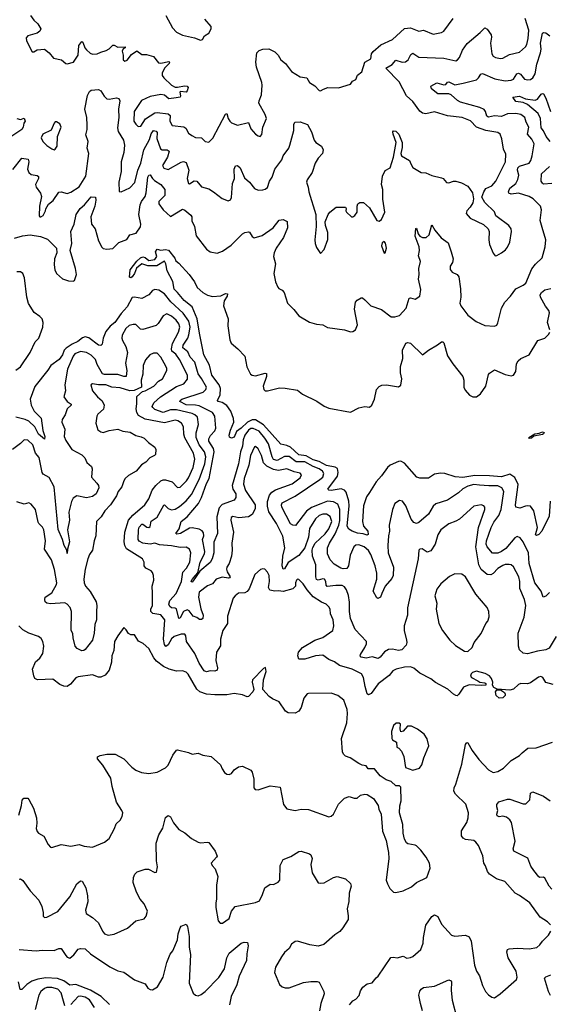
# Model space of a CAD drawing. Extents: x 2199565 to 2323334, y 894172 to 1018966.
# Tile 46 of 256: x 2239818 to 2244233, y 938479 to 946690. Entities that reach past the tile are written whole.
import ezdxf

# ---------------------------------------------------------------- set-up
doc = ezdxf.new("R2010")
doc.units = 0

msp = doc.modelspace()

# ---------------------------------------------------------------- linework, layer by layer
at = {"layer": '0CON10XD'}
for points in [[(2239759.9, 945440.1), (2239835, 945535.5), (2239888.1, 945528.1), (2239895.3, 945505), (2239883.3, 945445), (2239895, 945417.1), (2239915, 945400.4), (2239965, 945392.2), (2239975, 945382.5), (2239973.8, 945365), (2239950, 945315), (2239955.6, 945295), (2239992.7, 945242.7), (2240001.1, 945215), (2239984.2, 945135), (2239980, 945055), (2239985, 945047.5), (2239995, 945046.7), (2240015, 945057.5), (2240033.8, 945095), (2240035.8, 945114.2), (2240057.1, 945152.9), (2240096.2, 945183.8), (2240145, 945251.2), (2240165, 945255.7), (2240215, 945241.4), (2240245, 945250.6), (2240315, 945297.5), (2240370.7, 945385), (2240393.2, 945573.2), (2240379.3, 945619.3), (2240389.1, 945675), (2240368.8, 945731.2), (2240381.9, 945775), (2240381.7, 945811.7), (2240377.8, 945875), (2240362, 945945), (2240383, 946057), (2240398.8, 946091.2), (2240415, 946103.3), (2240475, 946107.5), (2240495, 946096), (2240522, 946052), (2240545, 946030.8), (2240565, 946027.1), (2240625, 946038.8), (2240645, 946032.5), (2240652.5, 946012.5), (2240642.1, 945945), (2240645.4, 945875), (2240632.8, 945787.2), (2240638.3, 945758.3), (2240682.9, 945685), (2240690.7, 945645), (2240687.2, 945582.8), (2240664.2, 945505), (2240663.4, 945425), (2240643.5, 945335), (2240646.7, 945256.7), (2240665, 945253.8), (2240735, 945287.8), (2240776.7, 945333.3), (2240802.9, 945435), (2240827.4, 945495), (2240853.5, 945605), (2240899.2, 945690.8), (2240915, 945737.1), (2240935, 945765.6), (2240955, 945761.8), (2240965, 945750), (2240960.8, 945700.8), (2240993.2, 945613.2), (2241005, 945604.6), (2241047.5, 945605), (2241064.3, 945594.3), (2241049.2, 945545), (2241010, 945475), (2241021, 945451), (2241055, 945441.2), (2241165, 945502.9), (2241185, 945507.5), (2241205, 945500), (2241227.5, 945435), (2241214.7, 945365), (2241224.5, 945324.5), (2241235, 945321.9), (2241273.7, 945346.3), (2241295, 945344.7), (2241335, 945296.9), (2241395, 945279.2), (2241435, 945255.6), (2241505, 945199.4), (2241555, 945178.8), (2241575, 945188.8), (2241582.9, 945207.1), (2241593.2, 945325), (2241607.5, 945365), (2241606.9, 945445), (2241618.1, 945471.9), (2241635, 945473.1), (2241655, 945455.6), (2241691.1, 945371.1), (2241735, 945334.2), (2241775, 945282.9), (2241805, 945269.2), (2241845, 945272), (2241865, 945276), (2241885, 945291.2), (2241901.8, 945345), (2241921.7, 945378.3), (2241945.5, 945445), (2242002, 945522), (2242015, 945553.8), (2242060.9, 945619.1), (2242071.4, 945645), (2242102.5, 945765), (2242103.9, 945816.1), (2242112.5, 945835), (2242155, 945838.8), (2242216.2, 945815), (2242250.8, 945755), (2242272.5, 945685), (2242285.6, 945665.6), (2242333.8, 945635), (2242348, 945605), (2242342, 945575), (2242305, 945534.2), (2242280, 945495), (2242255.3, 945414.7), (2242215.7, 945355), (2242209.2, 945335), (2242223.3, 945295), (2242227.5, 945255), (2242286.1, 945066.1), (2242290, 944965), (2242278.8, 944855), (2242281.2, 944825), (2242291.7, 944791.7), (2242325, 944740), (2242357.5, 944775), (2242386.1, 944856.1), (2242385.9, 944915.9), (2242366.2, 944975), (2242363.3, 945005), (2242390, 945065), (2242404.1, 945085.9), (2242455, 945126.2), (2242535, 945126.7), (2242540, 945115), (2242536.7, 945095), (2242543.3, 945085), (2242585, 945046.7), (2242595, 945046.7), (2242611.7, 945058.3), (2242631.2, 945085), (2242630, 945135), (2242636.4, 945153.6), (2242653.6, 945166.4), (2242683.6, 945166.4), (2242735, 945122.5), (2242795, 945016.7), (2242815, 945011.2), (2242833.3, 945025), (2242861.2, 945085), (2242845.5, 945194.5), (2242844.6, 945275), (2242834.4, 945315), (2242843.6, 945385), (2242865, 945434), (2242905.8, 945455), (2242933.3, 945545), (2242955.4, 945665), (2242931.1, 945735), (2242928.9, 945755), (2242935, 945764.2), (2242955, 945760.5), (2242978.9, 945735), (2243006.7, 945665), (2243007.7, 945625), (2242995.5, 945575), (2243001.4, 945555), (2243067.1, 945515), (2243079.5, 945489.5), (2243095, 945458), (2243165, 945416), (2243205, 945412), (2243255, 945391.5), (2243335, 945372.5), (2243348.6, 945365), (2243375, 945331.4), (2243395, 945329.5), (2243435, 945343.8), (2243455, 945343.1), (2243500.9, 945330.9), (2243552.7, 945302.7), (2243593.3, 945245), (2243600.8, 945195), (2243595.7, 945164.3), (2243573.8, 945126.2), (2243545, 945097.5), (2243541.2, 945075), (2243572.5, 945035), (2243685, 944983.3), (2243724, 944945), (2243730.8, 944925), (2243728, 944855), (2243734, 944815), (2243765, 944742.5), (2243781.7, 944721.7), (2243795, 944722.5), (2243834.1, 944745.9), (2243868.3, 944771.7), (2243885.7, 944794.3), (2243904.2, 944835.8), (2243918, 944925), (2243913.8, 944945), (2243895, 944973.3), (2243797.5, 945045), (2243787.5, 945055), (2243775, 945087.5), (2243695.8, 945165), (2243671.2, 945211.2), (2243686.6, 945253.4), (2243705, 945281.2), (2243755, 945305.8), (2243787.5, 945345), (2243868.5, 945505), (2243869.7, 945569.7), (2243851.4, 945611.4), (2243837.5, 945697.5), (2243822.9, 945735), (2243805, 945750), (2243705, 945766.7), (2243625, 945793.8), (2243575, 945845.5), (2243505.2, 945875.2), (2243385, 945889.4), (2243275, 945922.1), (2243205, 945905.4), (2243175, 945911.8), (2243155, 945927.8), (2243095, 946008.1), (2243041.9, 946055), (2242982.2, 946172.2), (2242871.2, 946285), (2242922.2, 946317.8), (2242955, 946352), (2243005.6, 946335.6), (2243035, 946340), (2243055.6, 946355), (2243080, 946400), (2243095, 946410), (2243145, 946376.7), (2243355, 946370.6), (2243455, 946348.1), (2243468.6, 946355), (2243483.3, 946375), (2243508.9, 946435), (2243549.4, 946490.6), (2243657.7, 946582.3), (2243695, 946622.5), (2243715, 946612.2), (2243747.5, 946565), (2243750.9, 946545), (2243742.7, 946495), (2243752.7, 946405), (2243765, 946387.5), (2243785, 946374.6), (2243825, 946366.5), (2243845, 946368.9), (2243900.9, 946399.1), (2243985, 946419.5), (2244034.4, 946465), (2244046.5, 946483.5), (2244057.6, 946532.4), (2244062.8, 946602.8), (2244031.7, 946701.7)], [(2239908.8, 946725), (2239936.2, 946686.2), (2239970, 946655), (2239994, 946615), (2239987.5, 946595), (2239965, 946577.5), (2239885, 946555.6), (2239871.7, 946538.3), (2239875.6, 946515), (2239923.6, 946423.6), (2239937, 946423), (2239965, 946440), (2240025, 946443.3), (2240063.3, 946415), (2240099.3, 946369.3), (2240165.9, 946355.9), (2240203.3, 946325), (2240215, 946321.9), (2240265.6, 946335), (2240304.7, 946395.3), (2240311.2, 946475), (2240335, 946508.8), (2240345, 946504), (2240362, 946455), (2240375, 946437.8), (2240405, 946412.5), (2240425, 946404.2), (2240465, 946404.4), (2240495, 946420.5), (2240537.7, 946432.3), (2240565, 946447.5), (2240595, 946478), (2240605, 946478.8), (2240635, 946460.8), (2240697.5, 946465), (2240696.2, 946455), (2240681.7, 946448.3), (2240672.5, 946427.5), (2240680.8, 946395), (2240680, 946355), (2240695, 946343.3), (2240715, 946353.3), (2240750.9, 946399.1), (2240795, 946430.8), (2240835, 946400.6), (2240875, 946399.6), (2240933.6, 946383.6), (2240975, 946330.6), (2240995, 946327.5), (2241060.5, 946340.5), (2241065.6, 946335.6), (2241063.5, 946325), (2241024.8, 946285.2), (2241005.6, 946245), (2241007.1, 946225), (2241020, 946205), (2241082.9, 946145), (2241115, 946128.5), (2241135, 946126.4), (2241191.7, 946138.3), (2241215.4, 946135.4), (2241222.9, 946125), (2241215, 946096.2), (2241205.6, 946085), (2241159.7, 946090.3), (2241154.5, 946085), (2241159.1, 946055), (2241154.6, 946045.4), (2241122.1, 946037.9), (2241061.4, 946031.4), (2241025, 946059.6), (2240995, 946065.3), (2240905, 946049.7), (2240833.6, 946016.4), (2240772.1, 945925), (2240770.9, 945845), (2240785, 945819.2), (2240805, 945800), (2240827.4, 945802.6), (2240867.4, 945862.6), (2240945, 945913.1), (2240965, 945916.7), (2241054.6, 945904.6), (2241071.4, 945891.4), (2241070, 945845), (2241087.9, 945807.9), (2241186.6, 945796.6), (2241201.9, 945785), (2241224.2, 945745), (2241252, 945725), (2241285, 945708.9), (2241335, 945704.5), (2241365, 945673.8), (2241395, 945670), (2241427, 945703), (2241535, 945902.5), (2241545, 945907.5), (2241557.1, 945865), (2241569.2, 945845), (2241585, 945830.6), (2241635, 945811.9), (2241725, 945834), (2241745, 945780), (2241785, 945736.2), (2241805, 945721.2), (2241822.5, 945717.5), (2241837.7, 945732.3), (2241845.8, 945795), (2241874.3, 945865.7), (2241865, 945898.8), (2241812.2, 945995), (2241813.5, 946015), (2241833.6, 946065), (2241840, 946145), (2241837.3, 946167.3), (2241791.9, 946295), (2241787.5, 946335), (2241793.8, 946415), (2241815, 946433.8), (2241844.3, 946445.7), (2241895, 946446.2), (2241945, 946421.2), (2241974, 946395), (2241995.8, 946355.8), (2242034.5, 946324.5), (2242085, 946257.5), (2242155, 946213.9), (2242211.2, 946205), (2242235, 946167.1), (2242278.6, 946138.6), (2242315, 946098.8), (2242325, 946096.2), (2242351.7, 946111.7), (2242386.1, 946123.9), (2242475, 946121.2), (2242576.4, 946153.6), (2242593.6, 946176.4), (2242619.3, 946190.7), (2242633, 946227), (2242670, 946255), (2242694.4, 946335.6), (2242744, 946365), (2242750, 946405), (2242764, 946426), (2242828.2, 946481.8), (2242925, 946525.9), (2243025, 946617.8), (2243075, 946622.9), (2243145, 946595.3), (2243185, 946603.3), (2243265, 946570), (2243335, 946583.3), (2243355, 946594.2), (2243430.7, 946699.3)], [(2241036.7, 946725), (2241092.4, 946622.4), (2241125, 946586), (2241175, 946560), (2241275, 946540), (2241325, 946520), (2241342.5, 946525), (2241360, 946555), (2241395, 946577.5), (2241413.3, 946615), (2241413.3, 946635), (2241362.5, 946695)], [(2243415.5, 944755.5), (2243430.4, 944695), (2243424.7, 944665.3), (2243407.5, 944635), (2243406.7, 944606.7), (2243424, 944585), (2243465, 944564), (2243478.6, 944545), (2243492.5, 944445), (2243494.4, 944375), (2243488.1, 944325), (2243494.4, 944305), (2243553.3, 944225), (2243622.6, 944172.6), (2243695, 944140.8), (2243776.1, 944133.9), (2243795, 944142.5), (2243805, 944162.5), (2243835.6, 944285), (2243862.9, 944335), (2243910, 944385), (2243955, 944447.1), (2244015, 944475.6), (2244037.1, 944492.9), (2244086.7, 944613.3), (2244117.7, 944652.3), (2244173.8, 944705), (2244199.2, 944795), (2244204.4, 944855), (2244173.3, 944956.7), (2244155.6, 945015), (2244168, 945105), (2244158.8, 945135), (2244098.6, 945195), (2244065.8, 945215), (2243975, 945242.4), (2243915, 945236), (2243895, 945244.7), (2243891.7, 945255), (2243904.9, 945285.1), (2243952.9, 945325), (2243971.2, 945358.8), (2243978.9, 945395), (2243968.4, 945435), (2243969.6, 945455), (2243985, 945467.5), (2244064.4, 945495), (2244079.2, 945515), (2244091.1, 945555), (2244105.5, 945655), (2244088.2, 945695), (2244050.7, 945735), (2244063.1, 945795), (2244041.1, 945835), (2244028.9, 945875), (2243995, 945899.7), (2243955, 945907.1), (2243885.2, 945904.8), (2243835, 945884), (2243775, 945887.3), (2243725, 945876.9), (2243711.9, 945885), (2243701.8, 945925), (2243690.8, 945940.8), (2243655, 945957.5), (2243493.1, 946003.1), (2243466.6, 946016.6), (2243415, 946064.4), (2243395, 946071.8), (2243305, 946073.1), (2243250.6, 946115), (2243244.5, 946135.5), (2243295, 946163.6), (2243353.3, 946146.7), (2243369.1, 946150.9), (2243385, 946170), (2243395, 946172), (2243445, 946147.8), (2243515, 946160), (2243625, 946190), (2243642.5, 946205), (2243662.8, 946237.2), (2243675, 946242.9), (2243777.8, 946197.8), (2243865, 946181.2), (2243914, 946186), (2243935, 946194.5), (2243962.4, 946237.6), (2243975, 946244.5), (2243992.5, 946235), (2244025, 946194.5), (2244055, 946187.9), (2244075, 946192.1), (2244095, 946205.5), (2244115, 946237.5), (2244129.4, 946320.6), (2244158.7, 946415), (2244164.7, 946445), (2244159.2, 946495), (2244175, 946578.8), (2244185, 946584.2), (2244205, 946580), (2244236, 946555)], [(2244240.5, 945675), (2244205.8, 945715), (2244185, 945762.7), (2244165, 945788), (2244160.3, 945865), (2244139.1, 945909.1), (2244051.8, 945981.8), (2244015, 945998.4), (2243955, 946008.9), (2243930, 946045), (2243985, 946052.4), (2244035, 946030.6), (2244115, 946018.5), (2244135, 946027.1), (2244165, 946068.9), (2244175, 946075.7), (2244183.2, 946073.2), (2244203.8, 946035), (2244242.1, 945925)], [(2239795, 945866.2), (2239825, 945857.5), (2239855, 945870), (2239862.5, 945845), (2239853, 945827), (2239848, 945795), (2239835.8, 945775), (2239745, 945712.9)], [(2240105, 945606.2), (2240115, 945610), (2240130, 945635), (2240133.3, 945715), (2240163.3, 945795), (2240151.7, 945821.7), (2240125, 945838), (2240115, 945838), (2240105, 945828.8), (2240080.6, 945769.4), (2240012.2, 945735), (2239998.6, 945705), (2240010, 945675), (2240045, 945640), (2240085, 945612), (2240105, 945606.2)], [(2244253.1, 945323.1), (2244185, 945320), (2244175, 945326.2), (2244165.8, 945345), (2244167.1, 945405), (2244234.5, 945465)], [(2239775, 944868.9), (2239842.5, 944887.5), (2239905, 944895.8), (2239991.2, 944881.2), (2240049.5, 944859.5), (2240125.6, 944785), (2240126.7, 944745), (2240107.1, 944695), (2240104.5, 944645), (2240110, 944605), (2240125, 944574.2), (2240175, 944530), (2240225, 944512.5), (2240265, 944510), (2240276.2, 944515), (2240292, 944565), (2240284.6, 944615), (2240237.9, 944765), (2240252.9, 944825), (2240244, 944925), (2240272, 944985), (2240290, 945065), (2240321.5, 945115), (2240357.5, 945145), (2240415, 945214.2), (2240450.7, 945210.7), (2240454.3, 945185), (2240443.3, 945135), (2240410, 945045), (2240415.6, 944985), (2240448.5, 944945), (2240476.2, 944846.2), (2240503, 944793), (2240515, 944782.9), (2240545, 944775.7), (2240595, 944781.4), (2240645, 944831.8), (2240712, 944858), (2240735, 944895.6), (2240788.8, 944911.2), (2240826.4, 944963.6), (2240829.1, 944985), (2240811.6, 945065), (2240822.5, 945145), (2240833.1, 945175), (2240863.2, 945215), (2240873.3, 945245), (2240885, 945375.8), (2240895, 945393.1), (2240905, 945395.6), (2240926.5, 945366.5), (2240940.6, 945350.6), (2240994.2, 945315), (2241028, 945275), (2241027.5, 945225), (2240976.7, 945175), (2240979.1, 945155), (2241014.7, 945104.7), (2241075, 945050), (2241175, 945109.4), (2241195, 945101.4), (2241245, 945060.8), (2241253.3, 945045), (2241252.9, 945012.9), (2241274.6, 944965), (2241288.6, 944888.6), (2241375.5, 944775.5), (2241405, 944754.3), (2241465, 944744.3), (2241508.9, 944761.1), (2241579.9, 944810.1), (2241675, 944904.2), (2241695, 944916.2), (2241725, 944922.5), (2241735, 944917.5), (2241755, 944883.3), (2241772.3, 944872.3), (2241840.7, 944889.3), (2241930, 944955), (2241982.1, 945017.9), (2242015, 945023.3), (2242047.7, 945007.7), (2242050, 944955), (2242018.5, 944875), (2241957.5, 944785), (2241939.6, 944745), (2241933.8, 944715), (2241950, 944655), (2241936.4, 944575), (2241949.4, 944505), (2241970, 944460), (2241978, 944448), (2242005, 944433.8), (2242023.8, 944415), (2242051.2, 944325), (2242104.4, 944274.4), (2242145, 944221.2), (2242235, 944168.6), (2242292.4, 944152.4), (2242345.5, 944145.5), (2242385, 944122.5), (2242525, 944103.8), (2242575, 944088), (2242595, 944090), (2242616.8, 944103.2), (2242634.2, 944145), (2242608.2, 944275), (2242616.3, 944333.7), (2242630, 944350), (2242665, 944370), (2242675, 944370.8), (2242695, 944354), (2242744.6, 944304.6), (2242835, 944273.6), (2242915, 944213.1), (2242945, 944211.1), (2242985, 944224.3), (2243038.9, 944285), (2243065, 944368.8), (2243075, 944371.2), (2243115, 944359.2), (2243152.5, 944385), (2243161.2, 944438.8), (2243141.4, 944525), (2243147.1, 944565), (2243144.3, 944615), (2243160, 944675), (2243141.2, 944721.2), (2243150, 944765), (2243147.1, 944795), (2243114.4, 944885), (2243120, 944950), (2243125, 944952.5), (2243139.2, 944905), (2243154.4, 944884.4), (2243175, 944874.3), (2243205.8, 944874.2), (2243232.7, 944897.3), (2243255, 944980), (2243277.5, 944935), (2243331.2, 944871.2), (2243390.7, 944830.7), (2243415.5, 944755.5)], [(2244241.3, 942675), (2244230.6, 942549.4), (2244170.7, 942425), (2244145, 942397.9), (2244125, 942389.4), (2244117.5, 942395), (2244133.3, 942455), (2244103.9, 942595), (2244075, 942632.5), (2244055, 942637.3), (2244035, 942633.6), (2243986.1, 942616.1), (2243954.4, 942624.4), (2243951.1, 942645), (2243972.7, 942815), (2243945, 942872.6), (2243905, 942900.5), (2243835, 942877.6), (2243735, 942887), (2243610.8, 942889.2), (2243512.8, 942872.8), (2243447.6, 942877.6), (2243362.5, 942905), (2243325, 942907.8), (2243275, 942900.6), (2243225, 942865.8), (2243155, 942866.7), (2243130, 942875), (2243025, 942992), (2242995, 943008), (2242975, 943005.7), (2242905.5, 942974.5), (2242885, 942955.8), (2242834.6, 942885), (2242788.5, 942835), (2242735, 942747.1), (2242709.5, 942710.5), (2242685.4, 942635), (2242675.5, 942505), (2242685.4, 942465.4), (2242719.5, 942425), (2242722.7, 942397.3), (2242715, 942391.4), (2242681.9, 942401.9), (2242635, 942406.6), (2242590, 942425), (2242562.1, 942442.1), (2242549.2, 942465), (2242563.4, 942635), (2242560.5, 942675), (2242540.1, 942750.1), (2242525, 942766.4), (2242496.6, 942776.6), (2242415, 942763.1), (2242395.6, 942765.6), (2242387.5, 942775), (2242467.2, 942882.8), (2242473.6, 942915), (2242466.5, 942946.5), (2242448.6, 942958.6), (2242375, 942972.1), (2242315.3, 943005.3), (2242265, 943019.8), (2242205, 943052.2), (2242145, 943061), (2242075, 943124), (2242045, 943138.1), (2241995, 943149.5), (2241851.2, 943311.2), (2241785, 943353.5), (2241755, 943352.3), (2241716.2, 943333.8), (2241665, 943282.9), (2241626.2, 943255), (2241605, 943208), (2241585, 943200.8), (2241568.1, 943208.1), (2241565.4, 943225), (2241575, 943266), (2241604, 943335), (2241600, 943365), (2241578, 943425), (2241545, 943471.8), (2241505, 943496.7), (2241472.5, 943505), (2241466.7, 943515), (2241489.1, 943560.9), (2241492.5, 943615), (2241480.5, 943645), (2241419.2, 943725), (2241399.1, 943809.1), (2241353.8, 943895), (2241318.4, 944075), (2241296.9, 944196.9), (2241255.7, 944295), (2241188.8, 944348.8), (2241135, 944416), (2241105, 944443.8), (2241095, 944507.5), (2241048.9, 944595), (2241036.4, 944655), (2241025, 944675.6), (2240962.5, 944637.5), (2240885, 944638.6), (2240835, 944653.8), (2240791.3, 944618.7), (2240775.9, 944575), (2240755, 944544.6), (2240745, 944537.8), (2240732.5, 944542.5), (2240738.1, 944605), (2240793.6, 944676.4), (2240825.2, 944704.8), (2240845, 944712.1), (2240865, 944707.3), (2240895, 944681.3), (2240945, 944690.6), (2240962.3, 944715), (2240950.4, 944755), (2240963.7, 944776.3), (2240995, 944769.6), (2241035, 944774.7), (2241059.3, 944769.3), (2241111.1, 944701.1), (2241120, 944680), (2241145, 944660), (2241230, 944565), (2241275, 944503.8), (2241297.6, 944457.6), (2241345, 944415.7), (2241385, 944393.8), (2241425, 944382.5), (2241495, 944386.7), (2241535, 944406.7), (2241550, 944405), (2241547.5, 944385), (2241523.3, 944345), (2241516.7, 944305), (2241556.7, 944195), (2241554.2, 944135.8), (2241569.5, 944019.5), (2241582.3, 943992.3), (2241636.3, 943946.3), (2241693.8, 943885), (2241710.8, 943795), (2241742.5, 943735), (2241755, 943724.4), (2241785, 943720), (2241865, 943742), (2241875, 943740), (2241875.6, 943715), (2241846.5, 943635), (2241853.6, 943605), (2241865, 943595.6), (2241885, 943594.7), (2241985, 943620), (2242032.2, 943617.8), (2242135, 943600.4), (2242175, 943568.4), (2242295, 943510), (2242355, 943466.2), (2242395, 943450), (2242575, 943416.2), (2242645, 943452), (2242696.1, 943463.9), (2242735, 943458.8), (2242754.2, 943475.8), (2242775.4, 943524.6), (2242793.8, 943606.2), (2242815, 943630.8), (2242837, 943643), (2242875, 943644.4), (2242975, 943628.6), (2242995, 943643.3), (2243002.9, 943695), (2242992.9, 943745), (2242992.7, 943797.3), (2243013.3, 943865), (2243010, 943935), (2243037.3, 943992.7), (2243055, 943998.6), (2243075, 943992), (2243175, 943896.2), (2243224.6, 943935.4), (2243301.7, 943978.3), (2243335, 944003.3), (2243345, 944003.3), (2243353.3, 943995), (2243385.6, 943885.6), (2243429.3, 943819.3), (2243511.5, 943715), (2243519.5, 943685), (2243520.6, 943625), (2243530.3, 943600.3), (2243568.8, 943558.8), (2243595.8, 943545.8), (2243625, 943544), (2243660.3, 943569.7), (2243702.9, 943635), (2243725, 943730), (2243735, 943742.5), (2243775, 943770), (2243865, 943730.6), (2243915, 943720), (2243935, 943726), (2243954.2, 943755), (2243960.3, 943819.7), (2243973.6, 943846.4), (2243995, 943864.2), (2244065, 943894), (2244136.1, 944013.9), (2244195.7, 944034.3), (2244226.4, 944063.6), (2244236.9, 944085)], [(2242855, 944742.5), (2242865, 944746.7), (2242876.8, 944785), (2242867.6, 944827.6), (2242855, 944840), (2242840.8, 944829.2), (2242835.5, 944805), (2242855, 944742.5)], [(2239785, 943767.8), (2239824.5, 943795), (2239905.5, 943915), (2239947.1, 944002.9), (2239977.8, 944035), (2240010, 944125), (2240014.2, 944165), (2240005.7, 944195), (2239987.5, 944215), (2239938.5, 944248.5), (2239892.9, 944322.9), (2239878.4, 944375), (2239858.3, 944538.3), (2239845, 944574.4), (2239825, 944587.5), (2239795, 944587.1)], [(2244238.1, 944105), (2244217.5, 944165), (2244234.4, 944245), (2244228.9, 944265), (2244200.5, 944300.5), (2244159.4, 944375), (2244158.1, 944395), (2244168.9, 944415), (2244195, 944437.5), (2244245, 944447.9)], [(2244183, 941873), (2244165.6, 941925), (2244111.2, 941995), (2244066.1, 942155), (2244058.3, 942245), (2244016.4, 942336.4), (2243990.4, 942370.4), (2243965, 942378.9), (2243945, 942370), (2243870.1, 942279.9), (2243835, 942253.9), (2243805, 942241.5), (2243760.7, 942240.7), (2243713.8, 942295), (2243706.8, 942315), (2243710.3, 942345), (2243748.1, 942455), (2243771.3, 942498.7), (2243812.4, 942555), (2243833, 942605), (2243853.2, 942755), (2243837.5, 942785), (2243805, 942804), (2243727.7, 942802.3), (2243651.4, 942808.6), (2243605, 942812.6), (2243555, 942800.8), (2243512.7, 942777.3), (2243475, 942743.5), (2243385, 942682.5), (2243287.4, 942652.6), (2243265, 942633.3), (2243225, 942567.1), (2243145, 942496.7), (2243125, 942488.1), (2243105, 942496.9), (2243080.5, 942525), (2243036.7, 942636.7), (2243008.8, 942675), (2242985, 942681.2), (2242945.6, 942654.4), (2242924.5, 942605.5), (2242898.2, 942475), (2242901.1, 942425), (2242891.8, 942385), (2242886.3, 942303.7), (2242890.8, 942245), (2242933.6, 942125), (2242931.1, 942055), (2242920.5, 942029.5), (2242865, 941966.2), (2242836.9, 941905), (2242825.5, 941874.5), (2242803.9, 941863.9), (2242795, 941867.5), (2242764.2, 941925), (2242796.1, 942025), (2242795.3, 942075.3), (2242780.4, 942135), (2242745, 942230.9), (2242725, 942263.8), (2242689.5, 942295), (2242645, 942312), (2242621.4, 942308.6), (2242602.5, 942295), (2242571.6, 942225), (2242557.9, 942135), (2242545, 942114.4), (2242515, 942110), (2242495, 942116.7), (2242440.2, 942150.2), (2242405.3, 942185.3), (2242383.8, 942235), (2242384.6, 942284.6), (2242399.5, 942325), (2242448.6, 942401.4), (2242479, 942475), (2242485.8, 942514.2), (2242485.5, 942605.5), (2242469, 942649), (2242435, 942669.7), (2242385, 942674.8), (2242328, 942652), (2242249.3, 942620.7), (2242207.7, 942592.3), (2242117.1, 942472.9), (2242095, 942473.5), (2242075, 942487.1), (2242003.8, 942625), (2241999.5, 942645), (2242005, 942660), (2242115, 942717.9), (2242320.8, 942855), (2242345.4, 942875), (2242352.5, 942905), (2242341.8, 942925), (2242314.6, 942945), (2242265, 942963.8), (2242195, 943003.8), (2242122.9, 943002.9), (2242065, 943048.1), (2242025, 943048.3), (2241965, 943014.3), (2241935, 943023.2), (2241921.5, 943045), (2241892.6, 943152.6), (2241861.6, 943201.6), (2241815, 943259.4), (2241765, 943281.9), (2241745, 943279.6), (2241725, 943266.8), (2241695, 943224.1), (2241679.7, 943185), (2241675, 943134), (2241657.9, 943085), (2241642, 942985), (2241589.3, 942805), (2241594.2, 942775), (2241619.7, 942735), (2241618.8, 942705), (2241605, 942683.6), (2241505, 942646.6), (2241480.2, 942619.8), (2241462, 942545), (2241466.2, 942405), (2241436.3, 942333.7), (2241437.5, 942245), (2241423.5, 942195), (2241405, 942164.5), (2241320.1, 942089.9), (2241265, 942009.5), (2241255, 942000.5), (2241248.6, 942005), (2241255, 942024.3), (2241265, 942033.1), (2241302, 942078), (2241324, 942165), (2241360, 942235), (2241361.3, 942255), (2241342.5, 942355), (2241352.7, 942385), (2241351.4, 942411.4), (2241338.6, 942428.6), (2241315, 942442.2), (2241255, 942453.8), (2241235, 942449.6), (2241158.8, 942405), (2241128.3, 942398.3), (2241120, 942405), (2241147, 942443), (2241163.1, 942505), (2241215, 942545.4), (2241307.6, 942655), (2241334.8, 942705.2), (2241375, 942821.5), (2241397, 942863), (2241440.7, 943085), (2241433.1, 943113.1), (2241396.2, 943175), (2241393.5, 943195), (2241407.4, 943222.6), (2241445, 943260.6), (2241453.8, 943285), (2241445.5, 943385), (2241426.7, 943415), (2241315, 943468.8), (2241285, 943475.8), (2241205, 943477.3), (2241154.2, 943505), (2241155.6, 943515), (2241170.8, 943525), (2241346.9, 943585), (2241368.8, 943605), (2241374.6, 943625), (2241335, 943697.8), (2241305, 943737.8), (2241277.7, 943835), (2241239.4, 943875), (2241219.8, 943919.8), (2241178.8, 943955), (2241180.8, 943975), (2241220.3, 944035), (2241229.1, 944060.9), (2241239.6, 944125), (2241229.3, 944175), (2241182.2, 944242.2), (2241078.1, 944338.1), (2241024.7, 944405), (2240977.5, 944435), (2240945, 944441.1), (2240925, 944431.5), (2240894.1, 944395.9), (2240835, 944364.2), (2240775, 944377.1), (2240755, 944372.9), (2240713.5, 944295), (2240665, 944240.5), (2240611.5, 944165), (2240572.2, 944135), (2240535, 944089.4), (2240513.8, 944035), (2240505.5, 943985), (2240495, 943973.3), (2240474.2, 943975), (2240395, 944037.2), (2240365, 944044.7), (2240342.9, 944037.1), (2240303.9, 944006.1), (2240255.4, 943984.6), (2240205, 943951.4), (2240189.1, 943935), (2240174.6, 943895), (2240147.8, 943855), (2240077.3, 943805), (2240053.4, 943766.6), (2239945, 943630), (2239905.4, 943524.6), (2239913.6, 943475), (2239939.5, 943425), (2239996, 943366), (2240010.5, 943265), (2240028.4, 943215), (2240025, 943190.8), (2239975.4, 943235), (2239944.6, 943295), (2239895, 943343.4), (2239865, 943357.1), (2239785, 943376.4)], [(2241144.2, 941955), (2241166.7, 942005), (2241177.9, 942082.1), (2241209.6, 942115), (2241235.2, 942164.8), (2241244.4, 942245), (2241235, 942274), (2241205, 942290.4), (2241155, 942289.4), (2241085, 942303.1), (2240985, 942311.4), (2240945, 942323.3), (2240905, 942316.3), (2240845, 942325.9), (2240815, 942342.5), (2240806.2, 942355), (2240807.2, 942435), (2240815, 942458.1), (2240835, 942482.7), (2240845, 942483.2), (2240877.3, 942457.3), (2240895, 942455.8), (2240907.2, 942462.8), (2240913, 942507), (2240965, 942541.5), (2241018.6, 942641.4), (2241025, 942644.2), (2241054.8, 942614.8), (2241085, 942603.9), (2241115, 942609.3), (2241150.7, 942629.3), (2241205, 942676.8), (2241249, 942731), (2241315, 942856.2), (2241360.7, 942985), (2241370.2, 943045), (2241358.7, 943085), (2241313.7, 943143.7), (2241290.3, 943205), (2241288.9, 943245), (2241307.8, 943315), (2241299.2, 943375), (2241279.5, 943395), (2241256.7, 943406.7), (2241125, 943435.2), (2241075, 943435.2), (2241015, 943413.8), (2240945, 943439.6), (2240926.7, 943455), (2240923.5, 943465), (2240935.5, 943495), (2240990.9, 943545), (2241125, 943630), (2241185.8, 943654.2), (2241216.7, 943693.3), (2241217.2, 943725), (2241151.7, 943855), (2241120.8, 943900.8), (2241086.8, 943926.8), (2241082.3, 943945), (2241091.5, 943988.5), (2241142.8, 944085), (2241152.2, 944125), (2241143.6, 944153.6), (2241122.1, 944185), (2241085, 944217.1), (2241045, 944236.5), (2241015, 944221.1), (2240973.8, 944156.2), (2240955, 944139.1), (2240845, 944105.4), (2240825, 944110.5), (2240785, 944147.3), (2240765, 944148.8), (2240730.1, 944139.9), (2240704, 944116), (2240671.5, 944058.5), (2240668.5, 944035), (2240674.2, 944014.2), (2240703.8, 943965), (2240715.9, 943915.9), (2240701.2, 943825), (2240710.7, 943765), (2240705, 943714.5), (2240686.2, 943713.8), (2240635, 943731.1), (2240525, 943731.3), (2240507.4, 943737.4), (2240464.7, 943815), (2240450.8, 943855), (2240415, 943893.4), (2240374.6, 943915.4), (2240325, 943922.3), (2240277.9, 943905), (2240262.9, 943885), (2240216.2, 943775), (2240193.6, 943645), (2240200, 943595), (2240186, 943545), (2240215, 943506.2), (2240246.2, 943485), (2240248, 943475), (2240214.6, 943445.4), (2240196.4, 943395), (2240171.9, 943355), (2240170.6, 943335), (2240195.5, 943275), (2240188.1, 943215), (2240201.7, 943181.7), (2240254.2, 943105), (2240335, 943062.5), (2240360, 943035), (2240378.3, 942998.3), (2240417.5, 942965), (2240422.5, 942945), (2240416.2, 942875), (2240460.8, 942825), (2240474.2, 942805), (2240478.1, 942785), (2240455.5, 942735), (2240425, 942712.5), (2240375, 942702.5), (2240295, 942718.5), (2240265, 942699.4), (2240248.8, 942671.2), (2240226.6, 942583.4), (2240232.3, 942515), (2240216.8, 942435), (2240234.6, 942334.6), (2240217.1, 942275), (2240215, 942237.5), (2240212.5, 942265), (2240188.1, 942305), (2240174.7, 942355), (2240138.1, 942438.1), (2240105.4, 942795), (2240065, 942872.2), (2240015, 942900.9), (2240005, 942914.3), (2239979.2, 943039.2), (2239950, 943075), (2239928.2, 943145), (2239885, 943184.3), (2239855, 943186.2), (2239825.4, 943154.6), (2239758.1, 943105)], [(2242393.8, 941353.8), (2242345, 941389.2), (2242285, 941383.6), (2242195, 941356), (2242145, 941357.5), (2242136.2, 941385), (2242142.9, 941415), (2242175, 941454.2), (2242279.2, 941515), (2242345, 941537.7), (2242427.1, 941595), (2242435.5, 941635), (2242430.6, 941685), (2242410, 941735), (2242406, 941775), (2242395, 941793.3), (2242373.3, 941815), (2242333, 941833), (2242265, 941878), (2242214, 941934), (2242181.9, 941985), (2242145, 942022), (2242135, 942023.8), (2242124.5, 942015.5), (2242117.1, 941995), (2242118.1, 941965), (2242095, 941942.5), (2242015, 941920.7), (2241975, 941926.9), (2241945, 941923.9), (2241903.9, 941933.9), (2241892.8, 941955), (2241900.4, 942005), (2241896.5, 942055), (2241885, 942083.8), (2241863, 942107), (2241845, 942110), (2241825, 942104), (2241777.6, 942062.4), (2241732.2, 941945), (2241715, 941920.6), (2241695, 941910.4), (2241642, 941908), (2241613.7, 941886.3), (2241598.6, 941865), (2241550.8, 941715), (2241549.4, 941655), (2241511.9, 941595), (2241492.2, 941525), (2241491.2, 941468.8), (2241459.2, 941415), (2241452.5, 941345), (2241467.5, 941285), (2241465, 941264), (2241445, 941258.2), (2241405, 941260.5), (2241375, 941251.1), (2241355, 941260), (2241313.6, 941325), (2241277.1, 941405), (2241210, 941505), (2241202.6, 941552.6), (2241195, 941565.8), (2241165, 941566.2), (2241105, 941545.9), (2241085, 941525.4), (2241055, 941476.4), (2241036.5, 941463.5), (2241025, 941478.2), (2241016.5, 941525), (2241028.8, 941685), (2240995.6, 941725.6), (2240926.7, 941736.7), (2240910.2, 941755), (2240911.3, 941775), (2240924.5, 941805), (2240926.5, 941906.5), (2240921.2, 941965), (2240936, 942015), (2240933.8, 942053.8), (2240925, 942080), (2240913.6, 942093.6), (2240870, 942115), (2240856.7, 942135), (2240856.4, 942166.4), (2240841.2, 942195), (2240708.3, 942278.3), (2240694.2, 942304.2), (2240689.7, 942335), (2240695.3, 942415), (2240724.7, 942515.3), (2240760.7, 942559.3), (2240860.9, 942645), (2240895.5, 942695), (2240923.1, 942766.9), (2240953.3, 942806.7), (2240995, 942843.1), (2241015, 942852.5), (2241035, 942852.5), (2241088, 942835), (2241135, 942787.5), (2241155, 942792.5), (2241209.1, 942845), (2241225, 942868.6), (2241263.6, 942955), (2241279.3, 943025), (2241265.8, 943075), (2241194.2, 943204.2), (2241186.5, 943235), (2241184, 943295), (2241166.6, 943326.6), (2241137.1, 943345), (2241115, 943349.7), (2241025, 943328.3), (2240865, 943358.8), (2240808.9, 943388.9), (2240793.7, 943413.7), (2240788.5, 943445), (2240795.5, 943485.5), (2240795, 943546.7), (2240841.7, 943588.3), (2240865, 943594.4), (2240935.6, 943635), (2240975, 943674.5), (2241007.8, 943695), (2241045.6, 943765), (2241044.4, 943785), (2241022.5, 943825), (2240995, 943876.9), (2240965, 943909.2), (2240935, 943910), (2240902, 943895), (2240867.2, 943852.8), (2240847.8, 943805), (2240845.6, 943735), (2240830.6, 943685), (2240833.3, 943626.7), (2240773.4, 943596.6), (2240735, 943593.9), (2240655, 943620.9), (2240585, 943626.5), (2240535, 943644.1), (2240473.8, 943643.8), (2240425, 943652.5), (2240410, 943645), (2240425.7, 943595), (2240465.6, 943545), (2240505, 943511.4), (2240522.2, 943475), (2240517.4, 943442.6), (2240468.5, 943401.5), (2240460, 943385), (2240452.9, 943325), (2240470.3, 943270.3), (2240493.5, 943253.5), (2240515, 943248.6), (2240564.5, 943265.5), (2240635, 943275.6), (2240677.4, 943257.4), (2240739.2, 943249.2), (2240785, 943222.2), (2240831.5, 943211.5), (2240855, 943199.4), (2240893, 943163), (2240945.6, 943125), (2240953.3, 943105), (2240949.5, 943065), (2240942.9, 943055), (2240903.5, 943036.5), (2240870.2, 942999.8), (2240833.3, 942976.7), (2240789.2, 942925), (2240725, 942888.9), (2240698, 942865), (2240685, 942843.3), (2240670, 942795), (2240638.6, 942755), (2240625, 942718.8), (2240575, 942644.2), (2240527.1, 942595), (2240496.3, 942543.7), (2240458.8, 942505), (2240453.5, 942386.5), (2240438, 942345), (2240424.2, 942265), (2240399.6, 942230.4), (2240385.6, 942195), (2240363.6, 942106.4), (2240353.3, 942025), (2240355.6, 941995), (2240366.9, 941965), (2240405, 941921.9), (2240455.4, 941835.4), (2240462.1, 941805), (2240458.3, 941751.7), (2240458.5, 941685), (2240444, 941646), (2240440.4, 941575), (2240424.3, 941515), (2240362.7, 941437.3), (2240351.7, 941428.3), (2240335, 941426.2), (2240296.7, 941445), (2240280.8, 941465), (2240263.1, 941535), (2240262.3, 941572.3), (2240246.4, 941596.4), (2240249.1, 941755), (2240238.3, 941788.3), (2240214.2, 941815), (2240195, 941826.5), (2240075, 941818.5), (2240043.3, 941825), (2240031.2, 941835), (2240027.1, 941855), (2240031.9, 941875), (2240085, 941911.4), (2240125, 941979.2), (2240128.5, 941995), (2240107.2, 942105), (2240082.2, 942185), (2240024.3, 942275), (2240033.5, 942345), (2240019.1, 942435), (2240008.9, 942458.9), (2239977.2, 942487.2), (2239970.9, 942500.9), (2239950.8, 942605), (2239915, 942650), (2239895, 942660), (2239855, 942650), (2239795, 942670)], [(2244068.3, 943198.3), (2244061.2, 943205), (2244112.5, 943237.5), (2244149.2, 943240.8), (2244175, 943253.3), (2244188.8, 943248.8), (2244185, 943237.5), (2244175, 943231.2), (2244103, 943217), (2244085, 943201.4), (2244068.3, 943198.3)], [(2244290.8, 941545), (2244230.6, 941449.4), (2244205, 941434.5), (2244135, 941424.6), (2244051.8, 941401.8), (2244016.4, 941406.4), (2243983.6, 941433.6), (2243975.6, 941465), (2243974.5, 941575), (2244022.6, 941707.4), (2244036.4, 941805), (2244027.5, 941855), (2243987.1, 941947.1), (2243986.9, 942005), (2243980, 942045), (2243935, 942125.8), (2243915, 942143.1), (2243898, 942148), (2243865, 942146.2), (2243845, 942138.5), (2243805, 942113.3), (2243765, 942072.2), (2243745, 942060), (2243713.7, 942063.7), (2243665, 942104.6), (2243646.7, 942145), (2243620.3, 942295), (2243644, 942455), (2243695.6, 942605), (2243694.2, 942624.2), (2243686.9, 942636.9), (2243665, 942644.2), (2243605, 942632.5), (2243484.7, 942525.3), (2243455, 942507.3), (2243394.7, 942485.3), (2243330, 942435), (2243303.3, 942395), (2243281.1, 942315), (2243245, 942260.8), (2243215, 942250.8), (2243174.1, 942275.9), (2243155, 942273.8), (2243146.2, 942265), (2243140.6, 942195), (2243051.8, 941785), (2243050, 941725), (2243024.4, 941635), (2243024.4, 941595), (2243043.1, 941515), (2243046, 941495), (2243040, 941475), (2243005, 941434.2), (2242975, 941430), (2242925, 941439.5), (2242891.9, 941438.1), (2242860.5, 941419.5), (2242823.1, 941375), (2242805, 941362.9), (2242755, 941376.4), (2242705, 941366.7), (2242663.3, 941375), (2242656.2, 941385), (2242658, 941395), (2242695.6, 941455), (2242708.6, 941485), (2242709.2, 941505), (2242615.7, 941605), (2242576.4, 941695), (2242567.3, 941755), (2242568.1, 941831.9), (2242558, 941888), (2242541.5, 941935), (2242525, 941959.5), (2242505, 941972.1), (2242452.2, 941972.2), (2242382.1, 941962.1), (2242372.9, 941972.9), (2242370.3, 942005), (2242358.6, 942025), (2242345, 942027.2), (2242305, 942016.8), (2242292.5, 942022.5), (2242287.4, 942045), (2242288.1, 942145), (2242259.1, 942215), (2242255.3, 942265), (2242261.2, 942288.8), (2242281.2, 942325), (2242365, 942402.6), (2242395, 942445.4), (2242419.2, 942505), (2242405, 942547.1), (2242376.8, 942566.8), (2242345.3, 942565.3), (2242315, 942554), (2242285, 942526.9), (2242235, 942447.1), (2242225.7, 942374.3), (2242195.5, 942285), (2242145, 942221.1), (2242055, 942163.9), (2242025, 942110.5), (2242015, 942108.1), (2242005.3, 942135), (2242010.9, 942215), (2242028.6, 942285), (2242012.6, 942382.6), (2241957.8, 942487.8), (2241894.7, 942585), (2241883.7, 942633.7), (2241883.2, 942673.2), (2241900.2, 942725), (2241919.4, 942750.6), (2241949.4, 942770.6), (2242089.7, 942820.3), (2242155, 942870), (2242168, 942895), (2242155, 942908.6), (2242105, 942919.6), (2242045, 942945.3), (2241975, 942929.4), (2241935, 942940), (2241877.4, 942967.4), (2241851.4, 942995), (2241833.4, 943055), (2241805, 943112), (2241785, 943131.2), (2241775, 943126.7), (2241742.7, 943055), (2241726.9, 942975), (2241689.3, 942865), (2241683.2, 942816.8), (2241699.2, 942765), (2241781.8, 942645), (2241780.2, 942609.8), (2241755.4, 942565), (2241725, 942543.5), (2241645, 942535.5), (2241595, 942548.1), (2241581.1, 942538.9), (2241579.4, 942515), (2241600, 942415), (2241585.5, 942325.5), (2241589.6, 942265), (2241582.5, 942215), (2241564, 942156), (2241543.8, 942125), (2241542.7, 942107.3), (2241546.3, 942085), (2241573.2, 942045), (2241567.5, 942035), (2241557.7, 942032.3), (2241505, 942040.8), (2241455.6, 942025), (2241425, 941985.4), (2241385, 941967.9), (2241315, 941915.6), (2241308.1, 941875), (2241327.9, 941777.9), (2241347.3, 941725), (2241344.7, 941695.3), (2241335, 941686.7), (2241317.3, 941687.3), (2241293.8, 941705), (2241265, 941716), (2241230.1, 941760.1), (2241215, 941767.8), (2241185, 941753.6), (2241155, 941701.8), (2241145, 941696.7), (2241125, 941775.5), (2241115, 941783.2), (2241085, 941784.7), (2241068.5, 941795), (2241062.3, 941815), (2241068.6, 941845), (2241122.2, 941905), (2241144.2, 941955)], [(2243555, 941420), (2243590, 941455), (2243606.2, 941495), (2243665, 941572.5), (2243703.8, 941655), (2243720, 941675), (2243730.7, 941709.3), (2243730, 941755), (2243715, 941786.7), (2243620.3, 941900.3), (2243535, 942043.8), (2243505, 942066.7), (2243445, 942070), (2243402.1, 942047.9), (2243328.8, 941985), (2243295, 941941.2), (2243279.4, 941885), (2243295.7, 941825), (2243289.2, 941775), (2243312, 941655), (2243342, 941595), (2243405, 941516.7), (2243451.2, 941471.2), (2243525, 941422.5), (2243555, 941420)], [(2244235, 941912.5), (2244205, 941882), (2244183, 941873)], [(2239811.4, 940055), (2239834.2, 940135.8), (2239839.5, 940180.5), (2239852.3, 940197.7), (2239885, 940196.7), (2239895, 940186.7), (2239934.3, 940115), (2239958.9, 940035), (2239961.3, 939988.7), (2239955.7, 939945), (2239965, 939918.8), (2239976.2, 939905), (2240019.7, 939879.7), (2240055, 939812.5), (2240075, 939790), (2240085, 939787.5), (2240165, 939810.8), (2240245, 939798), (2240315, 939810.8), (2240355, 939798), (2240425, 939788.8), (2240525, 939831.2), (2240565, 939862.5), (2240608.8, 939945), (2240622, 939985), (2240656.2, 940015), (2240672.5, 940045), (2240676.7, 940075), (2240670, 940095), (2240625.8, 940165), (2240589.1, 940295), (2240578.1, 940365), (2240512.1, 940472.1), (2240466.7, 940525), (2240467, 940543), (2240490, 940555), (2240545.9, 940564.1), (2240615, 940565.8), (2240686.2, 940526.2), (2240752, 940455), (2240785, 940432), (2240833, 940413), (2240893.9, 940403.9), (2240965, 940414), (2241035, 940450), (2241055, 940472), (2241095, 940556.7), (2241125, 940597.5), (2241135, 940601.2), (2241225, 940578.8), (2241255, 940563.8), (2241305, 940574), (2241345, 940555.7), (2241415, 940546.2), (2241493.3, 940475), (2241505, 940442.5), (2241525, 940412.5), (2241545, 940396.7), (2241565, 940393.8), (2241585, 940404), (2241605.6, 940434.4), (2241642.1, 940457.9), (2241675, 940464.2), (2241745, 940432), (2241757.1, 940415), (2241770.6, 940355), (2241768.8, 940285), (2241781.2, 940271.2), (2241805, 940267.5), (2241905, 940300.6), (2241988.3, 940288.3), (2242015.9, 940145.9), (2242045, 940108.8), (2242115, 940096), (2242165, 940106), (2242225, 940102.5), (2242395, 940041.2), (2242415, 940046.7), (2242435, 940063.3), (2242475, 940147.5), (2242525, 940197.5), (2242565, 940212.5), (2242607, 940197), (2242631.7, 940198.3), (2242658.3, 940221.7), (2242695, 940232.5), (2242715, 940227.5), (2242766.4, 940196.4), (2242807, 940137), (2242812.5, 940105), (2242830, 940065), (2242843.6, 939923.6), (2242872.5, 939845), (2242883.8, 939785), (2242893.8, 939745), (2242896, 939695), (2242874.3, 939515), (2242883.2, 939483.2), (2242904, 939445), (2242935, 939413.8), (2242955, 939411.2), (2243015, 939424.2), (2243085, 939459.2), (2243126.3, 939493.7), (2243212.5, 939535), (2243240, 939615), (2243233.6, 939656.4), (2243206.8, 939706.8), (2243161.2, 939765), (2243125, 939800), (2243115, 939806.7), (2243055, 939816.7), (2243043.3, 939825), (2243026.2, 939855), (2243013.8, 939905), (2243013, 939977), (2242983.3, 940075), (2242987, 940133), (2242998.8, 940175), (2242995, 940290), (2242985, 940300), (2242955, 940300), (2242916.1, 940336.1), (2242871.7, 940351.7), (2242822.5, 940385), (2242775, 940442.5), (2242723.6, 940443.6), (2242705, 940466.7), (2242674.2, 940474.2), (2242645.8, 940485.8), (2242572.5, 940535), (2242535, 940548.6), (2242516.5, 940565), (2242507.7, 940585), (2242500, 940695), (2242544.6, 940825), (2242551.1, 940905), (2242547.1, 940937.1), (2242521.2, 941015), (2242468.8, 941055), (2242415, 941072.7), (2242225, 941070.8), (2242213.4, 941066.6), (2242187.1, 941032.9), (2242165.4, 940954.6), (2242145, 940924), (2242114.4, 940905.6), (2242055, 940909.4), (2242034.7, 940924.7), (2241981.7, 941001.7), (2241926.6, 941026.6), (2241897, 941047), (2241844.3, 941104.3), (2241851.1, 941185), (2241873.8, 941255), (2241868.3, 941288.3), (2241851.7, 941278.3), (2241760, 941185), (2241756.2, 941165), (2241768.8, 941105), (2241761.2, 941085), (2241725, 941046.2), (2241715, 941043.3), (2241675, 941060), (2241605, 941071.2), (2241545, 941058.8), (2241445, 941058.8), (2241375, 941065.7), (2241320, 941085), (2241295.5, 941105.5), (2241222.3, 941232.3), (2241205, 941250), (2241175, 941260), (2241125, 941257.5), (2241065, 941274.3), (2241016.8, 941296.8), (2240959.7, 941339.7), (2240937.5, 941367.5), (2240895, 941446), (2240847.6, 941487.6), (2240807.3, 941507.3), (2240775, 941558.8), (2240745, 941561.2), (2240725, 941571.2), (2240705, 941602.5), (2240685, 941620), (2240635, 941552.5), (2240609.2, 941505), (2240601.7, 941428.3), (2240587.5, 941385), (2240582.7, 941332.7), (2240564.6, 941265.4), (2240530.8, 941225), (2240495, 941206.7), (2240475, 941207.8), (2240425, 941226.9), (2240305, 941211.1), (2240285, 941200.8), (2240242.1, 941147.9), (2240215, 941130), (2240185, 941131.9), (2240152, 941145), (2240095, 941189.2), (2239965.6, 941185.6), (2239945.6, 941195.6), (2239935, 941217.5), (2239924.4, 941275), (2239950.8, 941335), (2239985.4, 941364.6), (2240010.6, 941405), (2240019.2, 941465), (2240012, 941505), (2239998.3, 941528.3), (2239975, 941546.7), (2239895, 941574.2), (2239845, 941603.1), (2239810.6, 941635)], [(2244265, 941146.7), (2244205, 941163.3), (2244180, 941205), (2244163.6, 941213.6), (2244141.7, 941208.3), (2244075, 941159.2), (2244052.3, 941152.3), (2243995, 941153.8), (2243975, 941146.2), (2243933.2, 941106.8), (2243905, 941099.4), (2243797.5, 941107.5), (2243771.7, 941121.7), (2243760.7, 941140.7), (2243762, 941165), (2243751.2, 941195), (2243735, 941217.5), (2243698, 941238), (2243625, 941257.5), (2243593.6, 941246.4), (2243582.5, 941235), (2243576.7, 941215), (2243584.2, 941204.2), (2243635.9, 941175.9), (2243655, 941166.2), (2243695, 941160), (2243702.5, 941155), (2243705, 941140), (2243665, 941136.7), (2243565, 941142.5), (2243517.7, 941122.3), (2243477.5, 941065), (2243465, 941052.5), (2243455, 941053.3), (2243433.3, 941065), (2243387.3, 941107.3), (2243285, 941163.8), (2243244.1, 941194.1), (2243155, 941240), (2243103.3, 941283.3), (2243075, 941293.1), (2243025, 941290.5), (2242955.5, 941274.5), (2242929.7, 941260.3), (2242898.1, 941221.9), (2242805, 941151.1), (2242748.3, 941071.7), (2242725, 941060), (2242715, 941068.8), (2242698.1, 941128.1), (2242685.3, 941205), (2242667.8, 941235), (2242590.8, 941275), (2242485, 941304.4), (2242442, 941335), (2242393.8, 941353.8)], [(2243815, 941032), (2243790, 941055), (2243783.8, 941085), (2243795, 941100), (2243825, 941100), (2243858.1, 941078.1), (2243866, 941065), (2243864.2, 941055), (2243845, 941034.3), (2243815, 941032)], [(2243095, 940432.5), (2243150.7, 940449.3), (2243171.2, 940475), (2243187.1, 940535), (2243230, 940635), (2243216.1, 940693.9), (2243191.1, 940731.1), (2243135, 940774.3), (2243085, 940799.2), (2243051.7, 940798.3), (2243015, 940757.5), (2242995, 940750), (2242988.8, 940775), (2242991.2, 940815), (2242982.3, 940822.3), (2242956.1, 940823.9), (2242933.3, 940805), (2242916.7, 940755), (2242920, 940695), (2242925, 940683.3), (2242960, 940665), (2242963, 940623), (2242980, 940615), (2243000.7, 940590.7), (2243020, 940545), (2243033.9, 940453.9), (2243095, 940432.5)], [(2244242.3, 939142.3), (2244217.7, 939167.7), (2244155.8, 939205.8), (2244070, 939325), (2243985, 939386.7), (2243947.5, 939405), (2243863, 939503), (2243794, 939525), (2243733.1, 939565), (2243717.8, 939585), (2243702.4, 939632.4), (2243688.1, 939655), (2243677.5, 939717.5), (2243642.7, 939802.7), (2243621.7, 939831.7), (2243604.1, 939844.1), (2243535, 939852.5), (2243515, 939864.4), (2243501.5, 939885), (2243501.8, 939925), (2243544.4, 939995), (2243556.7, 940035), (2243560, 940075), (2243537.9, 940147.9), (2243450.3, 940230.3), (2243436.2, 940256.2), (2243438.8, 940285), (2243453.6, 940315), (2243505, 940482.5), (2243534, 940645), (2243545, 940662.5), (2243555, 940660), (2243590.8, 940595), (2243645, 940520.8), (2243725, 940434.2), (2243765, 940412.9), (2243805, 940420.8), (2243850.9, 940449.1), (2243915, 940512), (2243985, 940552.5), (2244007.5, 940575), (2244055, 940614.3), (2244123, 940617), (2244260, 940665)], [(2244255, 939437.5), (2244230.6, 939465), (2244195, 939530), (2244185, 939538.8), (2244155, 939537.5), (2244145, 939542.5), (2244102.9, 939595), (2244079.7, 939629.7), (2244055, 939697.5), (2243937.5, 939755), (2243932.1, 939775), (2243949.1, 939839.1), (2243918.9, 939995), (2243905, 940017.5), (2243875, 940040), (2243845, 940048.6), (2243815, 940041.9), (2243799.3, 940049.3), (2243794.5, 940065), (2243802.5, 940095), (2243794.4, 940125), (2243795.7, 940145), (2243813.4, 940166.6), (2243885, 940190.6), (2243905, 940190), (2244015, 940151.4), (2244038.6, 940151.4), (2244069.4, 940185), (2244075, 940238.8), (2244095, 940250.8), (2244185.4, 940215.4), (2244240, 940175)], [(2239815, 939523.3), (2239825.9, 939525.9), (2239845, 939511.2), (2239905, 939426), (2239978.1, 939348.1), (2240002.7, 939295), (2240014.3, 939245), (2240014, 939215), (2240025, 939203.3), (2240045, 939206.7), (2240135, 939253.1), (2240236.5, 939375), (2240295, 939483.8), (2240325, 939507.1), (2240338.8, 939505), (2240368.7, 939448.7), (2240383.6, 939383.6), (2240386.9, 939333.1), (2240365.7, 939265), (2240372, 939235), (2240425, 939202), (2240475, 939157.5), (2240507.6, 939087.6), (2240525.6, 939065.6), (2240555, 939055.8), (2240605, 939064.3), (2240715.7, 939114.3), (2240787.5, 939175), (2240855, 939192), (2240873.8, 939215), (2240883.3, 939255), (2240855.5, 939315.5), (2240822.9, 939355), (2240790.8, 939415), (2240763.8, 939495), (2240766, 939535), (2240778, 939565), (2240797.4, 939582.6), (2240863.4, 939606.6), (2240893.3, 939605), (2240945, 939577.5), (2240958.3, 939581.7), (2240968.1, 939625), (2240960, 939675), (2240956.2, 939823.8), (2240977.2, 939892.8), (2241011.9, 939948.1), (2241035, 940037.5), (2241055, 940053.3), (2241075, 940042.5), (2241101.3, 939991.3), (2241145, 939937.5), (2241195, 939910), (2241250.2, 939860.2), (2241305, 939830.8), (2241325, 939825.8), (2241385, 939831.2), (2241395, 939826.7), (2241447.5, 939755), (2241463.3, 939715), (2241460, 939705), (2241413.3, 939655), (2241423.3, 939635), (2241448.3, 939608.3), (2241469.4, 939545), (2241458.8, 939471.2), (2241460, 939355), (2241452.5, 939325), (2241452, 939285), (2241472.5, 939175), (2241490, 939155), (2241510, 939155), (2241563.3, 939195), (2241584.3, 939255.7), (2241615, 939293.8), (2241782.7, 939327.3), (2241817.3, 939342.7), (2241843.3, 939395), (2241861.2, 939448.8), (2241905, 939480), (2241935, 939478.8), (2241972.3, 939497.7), (2241985.6, 939514.4), (2241990, 939635), (2242013.8, 939685), (2242078.3, 939711.7), (2242145, 939754), (2242165, 939756.2), (2242235, 939733.8), (2242246, 939725), (2242255.9, 939694.1), (2242245.8, 939645), (2242255.8, 939575), (2242305, 939492), (2242325, 939487.5), (2242357, 939493), (2242435, 939537.5), (2242465, 939544), (2242535, 939526.2), (2242576.7, 939485), (2242580, 939465), (2242564.3, 939405.7), (2242563.1, 939335), (2242546.9, 939275), (2242556.8, 939216.8), (2242555.8, 939185), (2242510.8, 939115), (2242487.5, 939085), (2242445, 939058), (2242352.4, 938977.6), (2242305, 938964.5), (2242235.5, 938975.5), (2242135, 939006.2), (2242115, 939001.2), (2242085, 938981.2), (2242063.8, 938945), (2242025, 938911.2), (2242000, 938875), (2241951.1, 938788.9), (2241941.9, 938745), (2241984, 938645), (2242005, 938624.4), (2242032.5, 938615), (2242065, 938615.7), (2242185, 938660), (2242245, 938668.5), (2242298.5, 938668.5), (2242315, 938661.9), (2242353.4, 938585), (2242356.7, 938565), (2242327.3, 938485), (2242316.5, 938425)], [(2242567.5, 938475), (2242595, 938507.5), (2242619.3, 938520.7), (2242648.3, 938551.7), (2242658.3, 938591.7), (2242678.3, 938621.7), (2242715, 938648.8), (2242755, 938657.5), (2242789.3, 938700.7), (2242805.8, 938714.2), (2242911.7, 938868.3), (2242935, 938872.5), (2242965, 938866), (2243015, 938880), (2243045, 938864), (2243075, 938868), (2243095, 938876), (2243161.2, 938935), (2243182.1, 938987.9), (2243184.4, 939035), (2243202.6, 939137.4), (2243255, 939211.2), (2243276.4, 939223.6), (2243305, 939210), (2243335, 939146.2), (2243416.4, 939056.4), (2243445.6, 939045.6), (2243535, 939055.6), (2243565, 939042), (2243581.5, 939005), (2243608, 938805), (2243626, 938755), (2243652, 938715), (2243676.2, 938635), (2243701.2, 938585), (2243725, 938556.7), (2243755, 938537.5), (2243775, 938533.3), (2243822.9, 938567.1), (2243960, 938685), (2243965.9, 938704.1), (2243958, 938755), (2243890.8, 938865), (2243880, 938915), (2243883.8, 938935), (2243898, 938942), (2243965, 938946.9), (2244065, 938940), (2244128.6, 938951.4), (2244155, 938973.3), (2244176.2, 939005), (2244225, 939056.2), (2244245, 939087.5)], [(2240204, 938885), (2240215, 938871.2), (2240235.7, 938864.3), (2240269.7, 938890.3), (2240305, 938938.8), (2240325, 938944), (2240365, 938940.8), (2240409.3, 938899.3), (2240570.5, 938790.5), (2240635, 938758.6), (2240685, 938746), (2240775, 938684), (2240865, 938648.8), (2240885, 938613.3), (2240905, 938601.2), (2240925, 938598), (2240967.5, 938625), (2241015, 938706.2), (2241044.1, 938825.9), (2241072, 938898), (2241094.2, 938925.8), (2241133.8, 939015), (2241139.2, 939065), (2241155, 939117.5), (2241165, 939130), (2241205, 939146.7), (2241218.3, 939128.3), (2241230, 939045), (2241229.6, 938955), (2241242.3, 938895), (2241231.5, 938655), (2241265, 938572), (2241285, 938554.2), (2241305, 938550), (2241330.2, 938559.8), (2241365, 938586.7), (2241479.1, 938700.9), (2241524.4, 938775), (2241543.7, 938866.3), (2241563.9, 938906.1), (2241665, 938988.6), (2241688, 938998), (2241717.5, 938995), (2241723.3, 938965), (2241710.5, 938899.5), (2241709.2, 938845), (2241647.9, 938712.1), (2241629.1, 938640.9), (2241581.5, 938545), (2241566.7, 938475)], [(2239815, 938936.2), (2239955, 938925.6), (2240005, 938931.4), (2240105, 938926.2), (2240145, 938943.3), (2240163, 938943), (2240204, 938885)], [(2240566, 938476), (2240497.1, 938545), (2240407.5, 938597.5), (2240285, 938642.9), (2240235, 938638.8), (2240184.9, 938674.9), (2240134.3, 938694.3), (2240035, 938700.4), (2239970.6, 938689.4), (2239918.6, 938671.4), (2239877.3, 938642.7), (2239835, 938602.5), (2239821.7, 938601.7), (2239807.5, 938665)], [(2244243.3, 938553.3), (2244225.3, 938585.3), (2244194, 938696), (2244203.4, 938706.6), (2244247, 938723)], [(2240195, 938465.7), (2240182.5, 938505), (2240165.3, 938575), (2240136.5, 938605), (2240085, 938618.4), (2240045, 938617.9), (2240025, 938610.3), (2239995, 938585.5), (2239978.9, 938555), (2239945.9, 938435)], [(2243176.4, 938425), (2243160, 938485), (2243146, 938555), (2243152.7, 938587.3), (2243164.3, 938605.7), (2243185, 938618.8), (2243275, 938628.6), (2243395, 938683.3), (2243413.9, 938673.9), (2243417.5, 938665), (2243414.3, 938595), (2243423.9, 938513.9), (2243458.6, 938375)], [(2240442, 938452), (2240400.9, 938515), (2240365, 938537.6), (2240325, 938547.1), (2240305, 938542.9), (2240245, 938476.8)]]:
    msp.add_lwpolyline(points, dxfattribs=at)

doc.saveas('drawing.dxf')
